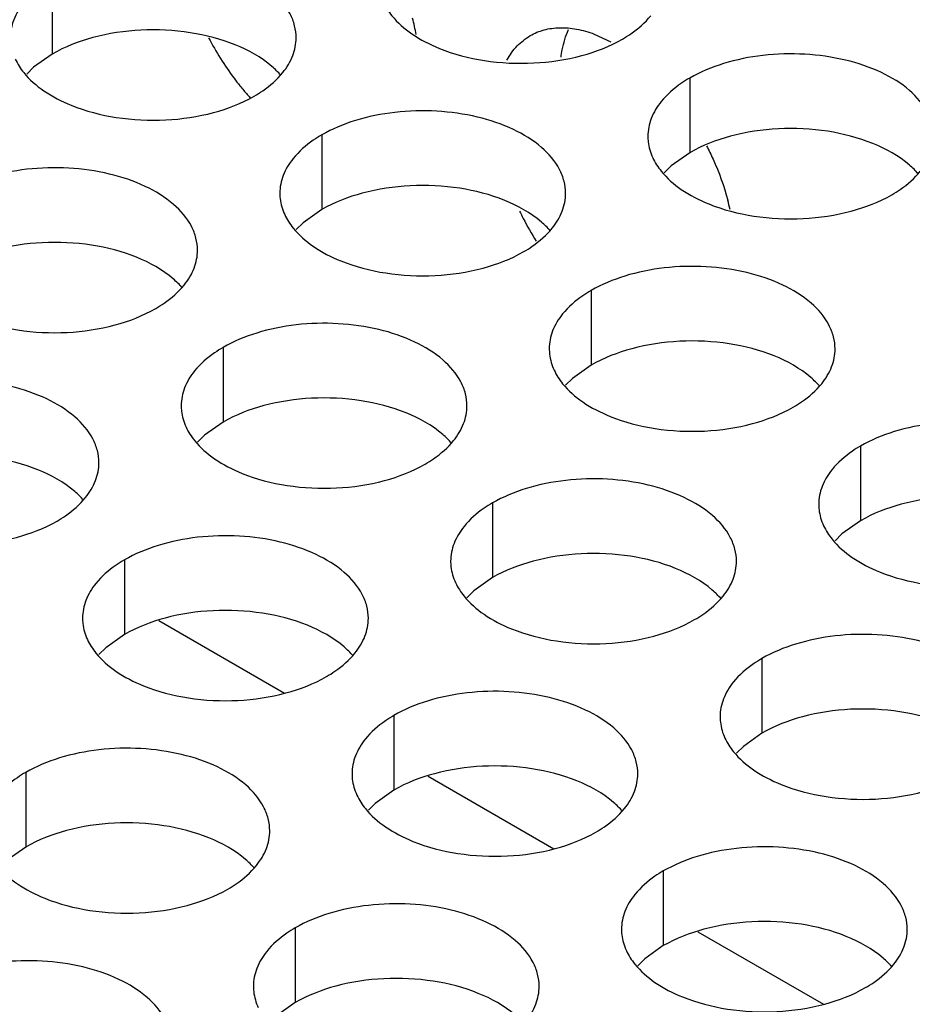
# Model space of a CAD drawing. Header units: inches. Extents: x 0 to 34, y 0 to 22.
# Tile 132 of 155: x 17.753 to 17.909, y 19.734 to 19.906. Entities that reach past the tile are written whole.
import ezdxf

# ---------------------------------------------------------------- set-up
doc = ezdxf.new("R2010")
doc.units = ezdxf.units.IN
doc.header["$LTSCALE"] = 1.87
doc.header["$MEASUREMENT"] = 0
doc.layers.add('02___PRT_ALL_AXES', color=7, linetype='CONTINUOUS')
doc.layers.add('0_COMPONENTS', color=7, linetype='CONTINUOUS')

msp = doc.modelspace()

# ---------------------------------------------------------------- linework, layer by layer
at = {"layer": '02___PRT_ALL_AXES', "color": 7, "linetype": 'CONTINUOUS'}
for p, q in [((17.7587479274, 19.9131622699), (17.7587479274, 19.9000987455)), ((17.7587479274, 19.9000987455), (17.7554937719, 19.897782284)), ((17.7554937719, 19.897782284), (17.7542824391, 19.8965916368)), ((17.8702834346, 19.8959065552), (17.8702834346, 19.8828430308)), ((17.8058883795, 19.8859439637), (17.8058883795, 19.8728804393)), ((17.8702834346, 19.8828430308), (17.867029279, 19.8805265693)), ((17.867029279, 19.8805265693), (17.8658179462, 19.8793359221)), ((17.8058883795, 19.8728804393), (17.8026342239, 19.8705639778)), ((17.8026342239, 19.8705639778), (17.8014228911, 19.8693733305)), ((17.8530288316, 19.8587256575), (17.8530288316, 19.8456621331)), ((17.7886337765, 19.848763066), (17.7886337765, 19.8356995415)), ((17.8530288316, 19.8456621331), (17.849774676, 19.8433456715)), ((17.849774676, 19.8433456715), (17.8485633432, 19.8421550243)), ((17.7886337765, 19.8356995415), (17.7853796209, 19.83338308)), ((17.7853796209, 19.83338308), (17.7841682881, 19.8321924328)), ((17.9001692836, 19.8315073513), (17.9001692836, 19.8184438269)), ((17.8357742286, 19.8215447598), (17.8357742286, 19.8084812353)), ((17.9001692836, 19.8184438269), (17.8969151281, 19.8161273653)), ((17.8969151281, 19.8161273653), (17.8957037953, 19.8149367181)), ((17.7713791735, 19.8115821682), (17.7713791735, 19.7985186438)), ((17.8357742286, 19.8084812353), (17.832520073, 19.8061647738)), ((17.832520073, 19.8061647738), (17.8313087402, 19.8049741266)), ((17.7713791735, 19.7985186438), (17.7681250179, 19.7962021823)), ((17.7681250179, 19.7962021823), (17.7669136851, 19.795011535)), ((17.8829146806, 19.7943264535), (17.8829146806, 19.7812629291)), ((17.8185196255, 19.784363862), (17.8185196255, 19.7713003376)), ((17.8829146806, 19.7812629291), (17.8796605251, 19.7789464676)), ((17.8796605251, 19.7789464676), (17.8784491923, 19.7777558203)), ((17.7541245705, 19.7744012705), (17.7541245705, 19.7613377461)), ((17.8185196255, 19.7713003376), (17.81526547, 19.7689838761)), ((17.81526547, 19.7689838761), (17.8140541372, 19.7677932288)), ((17.7541245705, 19.7613377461), (17.7508704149, 19.7590212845)), ((17.8656600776, 19.7571455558), (17.8656600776, 19.7440820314)), ((17.8012650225, 19.7471829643), (17.8012650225, 19.7341194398)), ((17.8656600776, 19.7440820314), (17.8624059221, 19.7417655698)), ((17.8624059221, 19.7417655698), (17.8611945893, 19.7405749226)), ((17.8012650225, 19.7341194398), (17.798010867, 19.7318029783))]:
    msp.add_line(p, q, dxfattribs=at)
at = {"layer": '02___PRT_ALL_AXES', "color": 3, "linetype": 'CONTINUOUS'}
msp.add_line((17.8535744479, 19.9035932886), (17.856490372, 19.9022621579), dxfattribs=at)
for centre, radius, start, end in [((17.7825031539, 19.895913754), 0.0406438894, 10.7670364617, 14.9285337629), ((17.8314287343, 19.9264415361), 0.0510392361, 207.4032549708, 216.7973118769), ((17.8292684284, 19.9248512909), 0.0483568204, 216.8217069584, 218.7847770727), ((17.8283000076, 19.9240775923), 0.0471172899, 218.7890505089, 220.1004623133), ((17.8274154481, 19.9233272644), 0.0459573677, 220.0952673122, 222.4185605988), ((17.8372331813, 19.8639588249), 0.0410820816, 12.5441620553, 14.9236644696), ((17.8860599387, 19.8943444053), 0.0504589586, 205.5048635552, 207.1167628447), ((17.8868501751, 19.8947574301), 0.0513505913, 207.125054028, 212.2619866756)]:
    msp.add_arc(centre, radius, start, end, dxfattribs=at)
for points, knots in [([(17.8014246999, 19.9029457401), (17.8014249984, 19.9036576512), (17.8012365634, 19.9051169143), (17.8000857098, 19.9080278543), (17.797161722, 19.911389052), (17.7921411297, 19.9144384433), (17.7858735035, 19.9165382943), (17.7788467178, 19.9175241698), (17.7716207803, 19.9173274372), (17.7647904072, 19.9159591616), (17.7605984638, 19.9142307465), (17.7587479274, 19.9131622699)], [0, 0, 0, 0, 0.0428834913, 0.0875237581, 0.1869142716, 0.3042190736, 0.4379395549, 0.5823561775, 0.7295584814, 0.8712822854, 1, 1, 1, 1]), ([(17.7537679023, 19.9090557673), (17.7530451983, 19.9081619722), (17.7518697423, 19.9062458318), (17.7514269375, 19.9040231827), (17.7514264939, 19.9029650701)], [0, 0, 0, 0, 0.520681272, 1, 1, 1, 1]), ([(17.8166725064, 19.9091820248), (17.8170646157, 19.9083368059), (17.8184438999, 19.9062055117), (17.8217549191, 19.9033314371), (17.8247990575, 19.9017739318), (17.8264812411, 19.9010937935)], [0, 0, 0, 0, 0.2155021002, 0.5803308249, 1, 1, 1, 1]), ([(17.8584983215, 19.9027111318), (17.8589993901, 19.9030004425), (17.8608251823, 19.9041481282), (17.862485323, 19.9055895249), (17.8634783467, 19.9068176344)], [0, 0, 0, 0, 0.2681225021, 1, 1, 1, 1]), ([(17.8423737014, 19.9033210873), (17.8431330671, 19.9037599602), (17.8448136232, 19.9044510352), (17.8475934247, 19.9048234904), (17.8505773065, 19.9045447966), (17.8525678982, 19.9039695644), (17.8535744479, 19.9035932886)], [0, 0, 0, 0, 0.2276319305, 0.4652812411, 0.7211054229, 1, 1, 1, 1]), ([(17.7990832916, 19.8968550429), (17.7998059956, 19.897748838), (17.8009814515, 19.8996649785), (17.8014242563, 19.9018876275), (17.8014246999, 19.9029457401)], [0, 0, 0, 0, 0.520681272, 1, 1, 1, 1]), ([(17.8264812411, 19.9010937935), (17.8289995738, 19.9000755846), (17.8344821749, 19.8986644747), (17.8429551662, 19.8982554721), (17.8511891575, 19.8994745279), (17.8562837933, 19.9014324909), (17.8584983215, 19.9027111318)], [0, 0, 0, 0, 0.2471885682, 0.5098846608, 0.7673009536, 1, 1, 1, 1]), ([(17.8382997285, 19.8990269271), (17.8387896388, 19.8999240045), (17.8399520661, 19.9015724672), (17.8415339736, 19.9028357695), (17.8423737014, 19.9033210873)], [0, 0, 0, 0, 0.5131149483, 1, 1, 1, 1]), ([(17.7522774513, 19.8992194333), (17.7526695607, 19.8983742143), (17.7540488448, 19.8962429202), (17.757359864, 19.8933688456), (17.7604040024, 19.8918113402), (17.762086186, 19.891131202)], [0, 0, 0, 0, 0.2155021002, 0.5803308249, 1, 1, 1, 1]), ([(17.9129602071, 19.8856900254), (17.9129605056, 19.8864019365), (17.9127720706, 19.8878611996), (17.9116212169, 19.8907721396), (17.9086972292, 19.8941333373), (17.9036766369, 19.8971827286), (17.8974090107, 19.8992825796), (17.890382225, 19.9002684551), (17.8831562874, 19.9000717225), (17.8763259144, 19.8987034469), (17.872133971, 19.8969750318), (17.8702834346, 19.8959065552)], [0, 0, 0, 0, 0.0428834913, 0.0875237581, 0.1869142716, 0.3042190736, 0.4379395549, 0.5823561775, 0.7295584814, 0.8712822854, 1, 1, 1, 1]), ([(17.7941032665, 19.8927485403), (17.794604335, 19.893037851), (17.7964301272, 19.8941855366), (17.798090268, 19.8956269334), (17.7990832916, 19.8968550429)], [0, 0, 0, 0, 0.2681225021, 1, 1, 1, 1]), ([(17.8702834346, 19.8959065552), (17.8697823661, 19.8956172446), (17.8679565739, 19.8944695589), (17.8662964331, 19.8930281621), (17.8653034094, 19.8918000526)], [0, 0, 0, 0, 0.2681225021, 1, 1, 1, 1]), ([(17.762086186, 19.891131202), (17.7646045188, 19.8901129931), (17.7700871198, 19.8887018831), (17.7785601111, 19.8882928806), (17.7867941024, 19.8895119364), (17.7918887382, 19.8914698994), (17.7941032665, 19.8927485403)], [0, 0, 0, 0, 0.2471885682, 0.5098846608, 0.7673009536, 1, 1, 1, 1]), ([(17.8653034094, 19.8918000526), (17.8645807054, 19.8909062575), (17.8634052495, 19.8889901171), (17.8629624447, 19.886767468), (17.8629620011, 19.8857093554)], [0, 0, 0, 0, 0.520681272, 1, 1, 1, 1]), ([(17.848565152, 19.8757274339), (17.8485654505, 19.876439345), (17.8483770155, 19.8778986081), (17.8472261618, 19.880809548), (17.8443021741, 19.8841707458), (17.8392815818, 19.8872201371), (17.8330139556, 19.8893199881), (17.8259871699, 19.8903058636), (17.8187612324, 19.8901091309), (17.8119308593, 19.8887408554), (17.8077389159, 19.8870124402), (17.8058883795, 19.8859439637)], [0, 0, 0, 0, 0.0428834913, 0.0875237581, 0.1869142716, 0.3042190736, 0.4379395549, 0.5823561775, 0.7295584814, 0.8712822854, 1, 1, 1, 1]), ([(17.8058883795, 19.8859439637), (17.805387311, 19.885654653), (17.8035615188, 19.8845069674), (17.801901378, 19.8830655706), (17.8009083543, 19.8818374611)], [0, 0, 0, 0, 0.2681225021, 1, 1, 1, 1]), ([(17.8629620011, 19.8857093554), (17.8629618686, 19.8853933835), (17.8630335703, 19.8841074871), (17.8634046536, 19.882843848), (17.8638129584, 19.8819637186)], [0, 0, 0, 0, 0.2456633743, 1, 1, 1, 1]), ([(17.8732315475, 19.8840348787), (17.8736289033, 19.88326347), (17.8751076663, 19.8802011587), (17.8762776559, 19.8769862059), (17.8769295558, 19.8745387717)], [0, 0, 0, 0, 0.2551783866, 1, 1, 1, 1]), ([(17.8009083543, 19.8818374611), (17.8001856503, 19.880943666), (17.7990101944, 19.8790275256), (17.7985673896, 19.8768048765), (17.798566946, 19.8757467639)], [0, 0, 0, 0, 0.520681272, 1, 1, 1, 1]), ([(17.8638129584, 19.8819637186), (17.8642050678, 19.8811184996), (17.865584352, 19.8789872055), (17.8688953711, 19.8761131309), (17.8719395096, 19.8745556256), (17.8736216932, 19.8738754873)], [0, 0, 0, 0, 0.2155021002, 0.5803308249, 1, 1, 1, 1]), ([(17.7841700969, 19.8657648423), (17.7841703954, 19.8664767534), (17.7839819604, 19.8679360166), (17.7828311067, 19.8708469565), (17.779907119, 19.8742081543), (17.7748865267, 19.8772575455), (17.7686189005, 19.8793573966), (17.7615921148, 19.880343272), (17.7543661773, 19.8801465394), (17.7475358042, 19.8787782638), (17.7433438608, 19.8770498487), (17.7414933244, 19.8759813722)], [0, 0, 0, 0, 0.0428834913, 0.0875237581, 0.1869142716, 0.3042190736, 0.4379395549, 0.5823561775, 0.7295584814, 0.8712822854, 1, 1, 1, 1]), ([(17.9056387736, 19.8754928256), (17.9061398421, 19.8757821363), (17.9079656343, 19.8769298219), (17.9096257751, 19.8783712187), (17.9106187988, 19.8795993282)], [0, 0, 0, 0, 0.2681225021, 1, 1, 1, 1]), ([(17.798566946, 19.8757467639), (17.7985668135, 19.8754307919), (17.7986385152, 19.8741448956), (17.7990095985, 19.8728812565), (17.7994179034, 19.8720011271)], [0, 0, 0, 0, 0.2456633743, 1, 1, 1, 1]), ([(17.8462237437, 19.8696367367), (17.8469464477, 19.8705305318), (17.8481219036, 19.8724466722), (17.8485647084, 19.8746693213), (17.848565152, 19.8757274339)], [0, 0, 0, 0, 0.520681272, 1, 1, 1, 1]), ([(17.8736216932, 19.8738754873), (17.8761400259, 19.8728572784), (17.881622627, 19.8714461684), (17.8900956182, 19.8710371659), (17.8983296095, 19.8722562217), (17.9034242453, 19.8742141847), (17.9056387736, 19.8754928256)], [0, 0, 0, 0, 0.2471885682, 0.5098846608, 0.7673009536, 1, 1, 1, 1]), ([(17.7994179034, 19.8720011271), (17.7998100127, 19.8711559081), (17.8011892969, 19.8690246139), (17.804500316, 19.8661505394), (17.8075444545, 19.864593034), (17.8092266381, 19.8639128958)], [0, 0, 0, 0, 0.2155021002, 0.5803308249, 1, 1, 1, 1]), ([(17.8412437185, 19.8655302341), (17.8417447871, 19.8658195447), (17.8435705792, 19.8669672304), (17.84523072, 19.8684086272), (17.8462237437, 19.8696367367)], [0, 0, 0, 0, 0.2681225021, 1, 1, 1, 1]), ([(17.7818286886, 19.8596741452), (17.7825513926, 19.8605679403), (17.7837268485, 19.8624840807), (17.7841696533, 19.8647067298), (17.7841700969, 19.8657648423)], [0, 0, 0, 0, 0.520681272, 1, 1, 1, 1]), ([(17.8092266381, 19.8639128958), (17.8117449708, 19.8628946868), (17.8172275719, 19.8614835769), (17.8257005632, 19.8610745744), (17.8339345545, 19.8622936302), (17.8390291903, 19.8642515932), (17.8412437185, 19.8655302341)], [0, 0, 0, 0, 0.2471885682, 0.5098846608, 0.7673009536, 1, 1, 1, 1]), ([(17.8957056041, 19.8485091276), (17.8957059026, 19.8492210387), (17.8955174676, 19.8506803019), (17.8943666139, 19.8535912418), (17.8914426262, 19.8569524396), (17.8864220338, 19.8600018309), (17.8801544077, 19.8621016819), (17.873127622, 19.8630875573), (17.8659016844, 19.8628908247), (17.8590713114, 19.8615225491), (17.854879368, 19.859794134), (17.8530288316, 19.8587256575)], [0, 0, 0, 0, 0.0428834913, 0.0875237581, 0.1869142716, 0.3042190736, 0.4379395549, 0.5823561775, 0.7295584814, 0.8712822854, 1, 1, 1, 1]), ([(17.7768486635, 19.8555676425), (17.777349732, 19.8558569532), (17.7791755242, 19.8570046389), (17.780835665, 19.8584460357), (17.7818286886, 19.8596741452)], [0, 0, 0, 0, 0.2681225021, 1, 1, 1, 1]), ([(17.8530288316, 19.8587256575), (17.8525277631, 19.8584363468), (17.8507019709, 19.8572886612), (17.8490418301, 19.8558472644), (17.8480488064, 19.8546191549)], [0, 0, 0, 0, 0.2681225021, 1, 1, 1, 1]), ([(17.744831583, 19.8539503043), (17.7473499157, 19.8529320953), (17.7528325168, 19.8515209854), (17.7613055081, 19.8511119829), (17.7695394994, 19.8523310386), (17.7746341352, 19.8542890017), (17.7768486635, 19.8555676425)], [0, 0, 0, 0, 0.2471885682, 0.5098846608, 0.7673009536, 1, 1, 1, 1]), ([(17.8480488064, 19.8546191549), (17.8473261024, 19.8537253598), (17.8461506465, 19.8518092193), (17.8457078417, 19.8495865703), (17.8457073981, 19.8485284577)], [0, 0, 0, 0, 0.520681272, 1, 1, 1, 1]), ([(17.831310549, 19.8385465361), (17.8313108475, 19.8392584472), (17.8311224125, 19.8407177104), (17.8299715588, 19.8436286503), (17.8270475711, 19.8469898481), (17.8220269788, 19.8500392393), (17.8157593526, 19.8521390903), (17.8087325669, 19.8531249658), (17.8015066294, 19.8529282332), (17.7946762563, 19.8515599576), (17.7904843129, 19.8498315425), (17.7886337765, 19.848763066)], [0, 0, 0, 0, 0.0428834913, 0.0875237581, 0.1869142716, 0.3042190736, 0.4379395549, 0.5823561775, 0.7295584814, 0.8712822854, 1, 1, 1, 1]), ([(17.7886337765, 19.848763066), (17.788132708, 19.8484737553), (17.7863069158, 19.8473260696), (17.784646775, 19.8458846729), (17.7836537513, 19.8446565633)], [0, 0, 0, 0, 0.2681225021, 1, 1, 1, 1]), ([(17.8457073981, 19.8485284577), (17.8457072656, 19.8482124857), (17.8457789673, 19.8469265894), (17.8461500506, 19.8456629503), (17.8465583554, 19.8447828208)], [0, 0, 0, 0, 0.2456633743, 1, 1, 1, 1]), ([(17.8933641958, 19.8424184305), (17.8940868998, 19.8433122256), (17.8952623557, 19.845228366), (17.8957051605, 19.8474510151), (17.8957056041, 19.8485091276)], [0, 0, 0, 0, 0.520681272, 1, 1, 1, 1]), ([(17.7836537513, 19.8446565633), (17.7829310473, 19.8437627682), (17.7817555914, 19.8418466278), (17.7813127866, 19.8396239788), (17.781312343, 19.8385658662)], [0, 0, 0, 0, 0.520681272, 1, 1, 1, 1]), ([(17.8465583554, 19.8447828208), (17.8469504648, 19.8439376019), (17.848329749, 19.8418063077), (17.8516407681, 19.8389322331), (17.8546849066, 19.8373747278), (17.8563670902, 19.8366945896)], [0, 0, 0, 0, 0.2155021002, 0.5803308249, 1, 1, 1, 1]), ([(17.7669154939, 19.8285839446), (17.7669157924, 19.8292958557), (17.7667273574, 19.8307551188), (17.7655765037, 19.8336660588), (17.762652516, 19.8370272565), (17.7576319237, 19.8400766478), (17.7513642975, 19.8421764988), (17.7443375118, 19.8431623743), (17.7371115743, 19.8429656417), (17.7302812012, 19.8415973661), (17.7260892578, 19.839868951), (17.7242387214, 19.8388004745)], [0, 0, 0, 0, 0.0428834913, 0.0875237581, 0.1869142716, 0.3042190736, 0.4379395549, 0.5823561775, 0.7295584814, 0.8712822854, 1, 1, 1, 1]), ([(17.8883841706, 19.8383119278), (17.8888852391, 19.8386012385), (17.8907110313, 19.8397489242), (17.8923711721, 19.841190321), (17.8933641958, 19.8424184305)], [0, 0, 0, 0, 0.2681225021, 1, 1, 1, 1]), ([(17.781312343, 19.8385658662), (17.7813122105, 19.8382498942), (17.7813839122, 19.8369639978), (17.7817549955, 19.8357003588), (17.7821633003, 19.8348202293)], [0, 0, 0, 0, 0.2456633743, 1, 1, 1, 1]), ([(17.8289691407, 19.832455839), (17.8296918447, 19.833349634), (17.8308673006, 19.8352657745), (17.8313101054, 19.8374884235), (17.831310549, 19.8385465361)], [0, 0, 0, 0, 0.520681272, 1, 1, 1, 1]), ([(17.8563670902, 19.8366945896), (17.8588854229, 19.8356763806), (17.8643680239, 19.8342652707), (17.8728410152, 19.8338562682), (17.8810750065, 19.8350753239), (17.8861696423, 19.837033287), (17.8883841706, 19.8383119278)], [0, 0, 0, 0, 0.2471885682, 0.5098846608, 0.7673009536, 1, 1, 1, 1]), ([(17.9428460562, 19.8212908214), (17.9428463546, 19.8220027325), (17.9426579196, 19.8234619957), (17.941507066, 19.8263729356), (17.9385830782, 19.8297341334), (17.9335624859, 19.8327835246), (17.9272948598, 19.8348833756), (17.9202680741, 19.8358692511), (17.9130421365, 19.8356725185), (17.9062117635, 19.8343042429), (17.90201982, 19.8325758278), (17.9001692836, 19.8315073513)], [0, 0, 0, 0, 0.0428834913, 0.0875237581, 0.1869142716, 0.3042190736, 0.4379395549, 0.5823561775, 0.7295584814, 0.8712822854, 1, 1, 1, 1]), ([(17.7821633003, 19.8348202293), (17.7825554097, 19.8339750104), (17.7839346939, 19.8318437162), (17.787245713, 19.8289696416), (17.7902898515, 19.8274121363), (17.7919720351, 19.826731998)], [0, 0, 0, 0, 0.2155021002, 0.5803308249, 1, 1, 1, 1]), ([(17.8239891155, 19.8283493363), (17.824490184, 19.828638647), (17.8263159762, 19.8297863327), (17.827976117, 19.8312277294), (17.8289691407, 19.832455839)], [0, 0, 0, 0, 0.2681225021, 1, 1, 1, 1]), ([(17.9001692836, 19.8315073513), (17.8996682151, 19.8312180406), (17.8978424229, 19.8300703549), (17.8961822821, 19.8286289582), (17.8951892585, 19.8274008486)], [0, 0, 0, 0, 0.2681225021, 1, 1, 1, 1]), ([(17.7645740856, 19.8224932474), (17.7652967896, 19.8233870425), (17.7664722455, 19.825303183), (17.7669150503, 19.827525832), (17.7669154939, 19.8285839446)], [0, 0, 0, 0, 0.520681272, 1, 1, 1, 1]), ([(17.7919720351, 19.826731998), (17.7944903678, 19.8257137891), (17.7999729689, 19.8243026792), (17.8084459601, 19.8238936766), (17.8166799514, 19.8251127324), (17.8217745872, 19.8270706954), (17.8239891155, 19.8283493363)], [0, 0, 0, 0, 0.2471885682, 0.5098846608, 0.7673009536, 1, 1, 1, 1]), ([(17.8951892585, 19.8274008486), (17.8944665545, 19.8265070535), (17.8932910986, 19.8245909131), (17.8928482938, 19.8223682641), (17.8928478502, 19.8213101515)], [0, 0, 0, 0, 0.520681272, 1, 1, 1, 1]), ([(17.8784510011, 19.8113282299), (17.8784512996, 19.812040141), (17.8782628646, 19.8134994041), (17.8771120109, 19.8164103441), (17.8741880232, 19.8197715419), (17.8691674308, 19.8228209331), (17.8628998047, 19.8249207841), (17.855873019, 19.8259066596), (17.8486470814, 19.825709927), (17.8418167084, 19.8243416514), (17.837624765, 19.8226132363), (17.8357742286, 19.8215447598)], [0, 0, 0, 0, 0.0428834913, 0.0875237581, 0.1869142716, 0.3042190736, 0.4379395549, 0.5823561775, 0.7295584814, 0.8712822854, 1, 1, 1, 1]), ([(17.7595940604, 19.8183867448), (17.760095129, 19.8186760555), (17.7619209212, 19.8198237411), (17.7635810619, 19.8212651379), (17.7645740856, 19.8224932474)], [0, 0, 0, 0, 0.2681225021, 1, 1, 1, 1]), ([(17.8357742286, 19.8215447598), (17.83527316, 19.8212554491), (17.8334473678, 19.8201077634), (17.8317872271, 19.8186663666), (17.8307942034, 19.8174382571)], [0, 0, 0, 0, 0.2681225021, 1, 1, 1, 1]), ([(17.8928478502, 19.8213101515), (17.8928477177, 19.8209941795), (17.8929194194, 19.8197082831), (17.8932905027, 19.8184446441), (17.8936988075, 19.8175645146)], [0, 0, 0, 0, 0.2456633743, 1, 1, 1, 1]), ([(17.72757698, 19.8167694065), (17.7300953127, 19.8157511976), (17.7355779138, 19.8143400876), (17.7440509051, 19.8139310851), (17.7522848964, 19.8151501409), (17.7573795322, 19.8171081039), (17.7595940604, 19.8183867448)], [0, 0, 0, 0, 0.2471885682, 0.5098846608, 0.7673009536, 1, 1, 1, 1]), ([(17.8307942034, 19.8174382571), (17.8300714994, 19.816544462), (17.8288960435, 19.8146283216), (17.8284532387, 19.8124056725), (17.8284527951, 19.81134756)], [0, 0, 0, 0, 0.520681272, 1, 1, 1, 1]), ([(17.8936988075, 19.8175645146), (17.8940909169, 19.8167192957), (17.895470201, 19.8145880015), (17.8987812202, 19.8117139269), (17.9018253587, 19.8101564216), (17.9035075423, 19.8094762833)], [0, 0, 0, 0, 0.2155021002, 0.5803308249, 1, 1, 1, 1]), ([(17.814055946, 19.8013656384), (17.8140562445, 19.8020775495), (17.8138678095, 19.8035368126), (17.8127169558, 19.8064477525), (17.8097929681, 19.8098089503), (17.8047723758, 19.8128583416), (17.7985047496, 19.8149581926), (17.7914779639, 19.8159440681), (17.7842520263, 19.8157473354), (17.7774216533, 19.8143790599), (17.7732297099, 19.8126506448), (17.7713791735, 19.8115821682)], [0, 0, 0, 0, 0.0428834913, 0.0875237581, 0.1869142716, 0.3042190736, 0.4379395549, 0.5823561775, 0.7295584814, 0.8712822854, 1, 1, 1, 1]), ([(17.7713791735, 19.8115821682), (17.770878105, 19.8112928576), (17.7690523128, 19.8101451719), (17.767392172, 19.8087037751), (17.7663991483, 19.8074756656)], [0, 0, 0, 0, 0.2681225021, 1, 1, 1, 1]), ([(17.8284527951, 19.81134756), (17.8284526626, 19.811031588), (17.8285243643, 19.8097456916), (17.8288954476, 19.8084820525), (17.8293037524, 19.8076019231)], [0, 0, 0, 0, 0.2456633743, 1, 1, 1, 1]), ([(17.8761095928, 19.8052375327), (17.8768322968, 19.8061313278), (17.8780077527, 19.8080474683), (17.8784505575, 19.8102701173), (17.8784510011, 19.8113282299)], [0, 0, 0, 0, 0.520681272, 1, 1, 1, 1]), ([(17.9035075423, 19.8094762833), (17.906025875, 19.8084580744), (17.911508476, 19.8070469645), (17.9199814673, 19.8066379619), (17.9282154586, 19.8078570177), (17.9333100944, 19.8098149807), (17.9355246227, 19.8110936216)], [0, 0, 0, 0, 0.2471885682, 0.5098846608, 0.7673009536, 1, 1, 1, 1]), ([(17.7663991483, 19.8074756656), (17.7656764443, 19.8065818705), (17.7645009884, 19.8046657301), (17.7640581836, 19.802443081), (17.76405774, 19.8013849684)], [0, 0, 0, 0, 0.520681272, 1, 1, 1, 1]), ([(17.8293037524, 19.8076019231), (17.8296958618, 19.8067567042), (17.8310751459, 19.80462541), (17.8343861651, 19.8017513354), (17.8374303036, 19.8001938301), (17.8391124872, 19.7995136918)], [0, 0, 0, 0, 0.2155021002, 0.5803308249, 1, 1, 1, 1]), ([(17.8711295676, 19.8011310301), (17.8716306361, 19.8014203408), (17.8734564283, 19.8025680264), (17.8751165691, 19.8040094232), (17.8761095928, 19.8052375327)], [0, 0, 0, 0, 0.2681225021, 1, 1, 1, 1]), ([(17.76405774, 19.8013849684), (17.7640576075, 19.8010689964), (17.7641293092, 19.7997831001), (17.7645003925, 19.798519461), (17.7649086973, 19.7976393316)], [0, 0, 0, 0, 0.2456633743, 1, 1, 1, 1]), ([(17.8117145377, 19.7952749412), (17.8124372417, 19.7961687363), (17.8136126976, 19.7980848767), (17.8140555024, 19.8003075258), (17.814055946, 19.8013656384)], [0, 0, 0, 0, 0.520681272, 1, 1, 1, 1]), ([(17.8391124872, 19.7995136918), (17.8416308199, 19.7984954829), (17.8471134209, 19.797084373), (17.8555864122, 19.7966753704), (17.8638204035, 19.7978944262), (17.8689150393, 19.7998523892), (17.8711295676, 19.8011310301)], [0, 0, 0, 0, 0.2471885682, 0.5098846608, 0.7673009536, 1, 1, 1, 1]), ([(17.7649086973, 19.7976393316), (17.7653008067, 19.7967941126), (17.7666800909, 19.7946628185), (17.76999111, 19.7917887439), (17.7730352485, 19.7902312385), (17.7747174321, 19.7895511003)], [0, 0, 0, 0, 0.2155021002, 0.5803308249, 1, 1, 1, 1]), ([(17.9255914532, 19.7841099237), (17.9255917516, 19.7848218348), (17.9254033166, 19.7862810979), (17.924252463, 19.7891920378), (17.9213284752, 19.7925532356), (17.9163078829, 19.7956026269), (17.9100402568, 19.7977024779), (17.9030134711, 19.7986883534), (17.8957875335, 19.7984916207), (17.8889571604, 19.7971233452), (17.884765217, 19.7953949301), (17.8829146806, 19.7943264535)], [0, 0, 0, 0, 0.0428834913, 0.0875237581, 0.1869142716, 0.3042190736, 0.4379395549, 0.5823561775, 0.7295584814, 0.8712822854, 1, 1, 1, 1]), ([(17.8067345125, 19.7911684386), (17.807235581, 19.7914577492), (17.8090613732, 19.7926054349), (17.810721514, 19.7940468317), (17.8117145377, 19.7952749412)], [0, 0, 0, 0, 0.2681225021, 1, 1, 1, 1]), ([(17.8829146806, 19.7943264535), (17.8824136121, 19.7940371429), (17.8805878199, 19.7928894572), (17.8789276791, 19.7914480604), (17.8779346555, 19.7902199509)], [0, 0, 0, 0, 0.2681225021, 1, 1, 1, 1]), ([(17.7747174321, 19.7895511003), (17.7772357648, 19.7885328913), (17.7827183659, 19.7871217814), (17.7911913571, 19.7867127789), (17.7994253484, 19.7879318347), (17.8045199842, 19.7898897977), (17.8067345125, 19.7911684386)], [0, 0, 0, 0, 0.2471885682, 0.5098846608, 0.7673009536, 1, 1, 1, 1]), ([(17.8779346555, 19.7902199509), (17.8772119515, 19.7893261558), (17.8760364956, 19.7874100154), (17.8755936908, 19.7851873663), (17.8755932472, 19.7841292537)], [0, 0, 0, 0, 0.520681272, 1, 1, 1, 1]), ([(17.8611963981, 19.7741473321), (17.8611966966, 19.7748592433), (17.8610082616, 19.7763185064), (17.8598574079, 19.7792294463), (17.8569334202, 19.7825906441), (17.8519128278, 19.7856400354), (17.8456452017, 19.7877398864), (17.838618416, 19.7887257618), (17.8313924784, 19.7885290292), (17.8245621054, 19.7871607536), (17.8203701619, 19.7854323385), (17.8185196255, 19.784363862)], [0, 0, 0, 0, 0.0428834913, 0.0875237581, 0.1869142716, 0.3042190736, 0.4379395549, 0.5823561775, 0.7295584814, 0.8712822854, 1, 1, 1, 1]), ([(17.8185196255, 19.784363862), (17.818018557, 19.7840745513), (17.8161927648, 19.7829268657), (17.8145326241, 19.7814854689), (17.8135396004, 19.7802573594)], [0, 0, 0, 0, 0.2681225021, 1, 1, 1, 1]), ([(17.8755932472, 19.7841292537), (17.8755931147, 19.7838132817), (17.8756648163, 19.7825273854), (17.8760358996, 19.7812637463), (17.8764442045, 19.7803836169)], [0, 0, 0, 0, 0.2456633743, 1, 1, 1, 1]), ([(17.8135396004, 19.7802573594), (17.8128168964, 19.7793635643), (17.8116414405, 19.7774474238), (17.8111986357, 19.7752247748), (17.8111981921, 19.7741666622)], [0, 0, 0, 0, 0.520681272, 1, 1, 1, 1]), ([(17.8764442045, 19.7803836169), (17.8768363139, 19.7795383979), (17.878215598, 19.7774071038), (17.8815266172, 19.7745330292), (17.8845707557, 19.7729755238), (17.8862529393, 19.7722953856)], [0, 0, 0, 0, 0.2155021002, 0.5803308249, 1, 1, 1, 1]), ([(17.796801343, 19.7641847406), (17.7968016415, 19.7648966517), (17.7966132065, 19.7663559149), (17.7954623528, 19.7692668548), (17.7925383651, 19.7726280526), (17.7875177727, 19.7756774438), (17.7812501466, 19.7777772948), (17.7742233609, 19.7787631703), (17.7669974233, 19.7785664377), (17.7601670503, 19.7771981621), (17.7559751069, 19.775469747), (17.7541245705, 19.7744012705)], [0, 0, 0, 0, 0.0428834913, 0.0875237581, 0.1869142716, 0.3042190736, 0.4379395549, 0.5823561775, 0.7295584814, 0.8712822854, 1, 1, 1, 1]), ([(17.7541245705, 19.7744012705), (17.753623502, 19.7741119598), (17.7517977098, 19.7729642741), (17.750137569, 19.7715228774), (17.7491445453, 19.7702947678)], [0, 0, 0, 0, 0.2681225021, 1, 1, 1, 1]), ([(17.8111981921, 19.7741666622), (17.8111980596, 19.7738506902), (17.8112697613, 19.7725647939), (17.8116408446, 19.7713011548), (17.8120491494, 19.7704210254)], [0, 0, 0, 0, 0.2456633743, 1, 1, 1, 1]), ([(17.8588549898, 19.768056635), (17.8595776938, 19.7689504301), (17.8607531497, 19.7708665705), (17.8611959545, 19.7730892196), (17.8611963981, 19.7741473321)], [0, 0, 0, 0, 0.520681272, 1, 1, 1, 1]), ([(17.8862529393, 19.7722953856), (17.888771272, 19.7712771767), (17.894253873, 19.7698660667), (17.9027268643, 19.7694570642), (17.9109608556, 19.77067612), (17.9160554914, 19.772634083), (17.9182700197, 19.7739127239)], [0, 0, 0, 0, 0.2471885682, 0.5098846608, 0.7673009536, 1, 1, 1, 1]), ([(17.8120491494, 19.7704210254), (17.8124412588, 19.7695758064), (17.8138205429, 19.7674445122), (17.8171315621, 19.7645704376), (17.8201757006, 19.7630129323), (17.8218578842, 19.7623327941)], [0, 0, 0, 0, 0.2155021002, 0.5803308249, 1, 1, 1, 1]), ([(17.8538749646, 19.7639501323), (17.8543760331, 19.764239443), (17.8562018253, 19.7653871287), (17.8578619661, 19.7668285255), (17.8588549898, 19.768056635)], [0, 0, 0, 0, 0.2681225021, 1, 1, 1, 1]), ([(17.7944599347, 19.7580940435), (17.7951826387, 19.7589878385), (17.7963580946, 19.760903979), (17.7968008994, 19.763126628), (17.796801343, 19.7641847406)], [0, 0, 0, 0, 0.520681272, 1, 1, 1, 1]), ([(17.8218578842, 19.7623327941), (17.8243762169, 19.7613145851), (17.8298588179, 19.7599034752), (17.8383318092, 19.7594944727), (17.8465658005, 19.7607135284), (17.8516604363, 19.7626714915), (17.8538749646, 19.7639501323)], [0, 0, 0, 0, 0.2471885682, 0.5098846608, 0.7673009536, 1, 1, 1, 1]), ([(17.9083368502, 19.7469290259), (17.9083371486, 19.747640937), (17.9081487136, 19.7491002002), (17.90699786, 19.7520111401), (17.9040738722, 19.7553723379), (17.8990532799, 19.7584217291), (17.8927856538, 19.7605215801), (17.8857588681, 19.7615074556), (17.8785329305, 19.761310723), (17.8717025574, 19.7599424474), (17.867510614, 19.7582140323), (17.8656600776, 19.7571455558)], [0, 0, 0, 0, 0.0428834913, 0.0875237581, 0.1869142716, 0.3042190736, 0.4379395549, 0.5823561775, 0.7295584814, 0.8712822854, 1, 1, 1, 1]), ([(17.7476540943, 19.7604584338), (17.7480462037, 19.7596132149), (17.7494254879, 19.7574819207), (17.752736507, 19.7546078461), (17.7557806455, 19.7530503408), (17.7574628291, 19.7523702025)], [0, 0, 0, 0, 0.2155021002, 0.5803308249, 1, 1, 1, 1]), ([(17.7894799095, 19.7539875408), (17.789980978, 19.7542768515), (17.7918067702, 19.7554245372), (17.793466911, 19.7568659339), (17.7944599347, 19.7580940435)], [0, 0, 0, 0, 0.2681225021, 1, 1, 1, 1]), ([(17.8656600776, 19.7571455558), (17.8651590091, 19.7568562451), (17.8633332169, 19.7557085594), (17.8616730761, 19.7542671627), (17.8606800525, 19.7530390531)], [0, 0, 0, 0, 0.2681225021, 1, 1, 1, 1]), ([(17.7574628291, 19.7523702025), (17.7599811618, 19.7513519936), (17.7654637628, 19.7499408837), (17.7739367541, 19.7495318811), (17.7821707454, 19.7507509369), (17.7872653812, 19.7527088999), (17.7894799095, 19.7539875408)], [0, 0, 0, 0, 0.2471885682, 0.5098846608, 0.7673009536, 1, 1, 1, 1]), ([(17.8606800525, 19.7530390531), (17.8599573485, 19.7521452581), (17.8587818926, 19.7502291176), (17.8583390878, 19.7480064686), (17.8583386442, 19.746948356)], [0, 0, 0, 0, 0.520681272, 1, 1, 1, 1]), ([(17.8439417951, 19.7369664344), (17.8439420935, 19.7376783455), (17.8437536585, 19.7391376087), (17.8426028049, 19.7420485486), (17.8396788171, 19.7454097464), (17.8346582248, 19.7484591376), (17.8283905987, 19.7505589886), (17.821363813, 19.7515448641), (17.8141378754, 19.7513481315), (17.8073075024, 19.7499798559), (17.8031155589, 19.7482514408), (17.8012650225, 19.7471829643)], [0, 0, 0, 0, 0.0428834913, 0.0875237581, 0.1869142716, 0.3042190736, 0.4379395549, 0.5823561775, 0.7295584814, 0.8712822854, 1, 1, 1, 1]), ([(17.8012650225, 19.7471829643), (17.800763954, 19.7468936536), (17.7989381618, 19.7457459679), (17.797278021, 19.7443045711), (17.7962849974, 19.7430764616)], [0, 0, 0, 0, 0.2681225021, 1, 1, 1, 1]), ([(17.8583386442, 19.746948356), (17.8583385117, 19.746632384), (17.8584102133, 19.7453464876), (17.8587812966, 19.7440828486), (17.8591896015, 19.7432027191)], [0, 0, 0, 0, 0.2456633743, 1, 1, 1, 1]), ([(17.9059954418, 19.7408383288), (17.9067181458, 19.7417321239), (17.9078936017, 19.7436482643), (17.9083364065, 19.7458709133), (17.9083368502, 19.7469290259)], [0, 0, 0, 0, 0.520681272, 1, 1, 1, 1]), ([(17.7962849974, 19.7430764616), (17.7955622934, 19.7421826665), (17.7943868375, 19.7402665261), (17.7939440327, 19.738043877), (17.7939435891, 19.7369857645)], [0, 0, 0, 0, 0.520681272, 1, 1, 1, 1]), ([(17.8591896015, 19.7432027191), (17.8595817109, 19.7423575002), (17.860960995, 19.740226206), (17.8642720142, 19.7373521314), (17.8673161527, 19.7357946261), (17.8689983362, 19.7351144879)], [0, 0, 0, 0, 0.2155021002, 0.5803308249, 1, 1, 1, 1]), ([(17.77954674, 19.7270038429), (17.7795470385, 19.727715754), (17.7793586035, 19.7291750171), (17.7782077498, 19.732085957), (17.7752837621, 19.7354471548), (17.7702631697, 19.7384965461), (17.7639955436, 19.7405963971), (17.7569687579, 19.7415822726), (17.7497428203, 19.7413855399), (17.7429124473, 19.7400172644), (17.7387205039, 19.7382888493), (17.7368699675, 19.7372203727)], [0, 0, 0, 0, 0.0428834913, 0.0875237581, 0.1869142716, 0.3042190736, 0.4379395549, 0.5823561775, 0.7295584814, 0.8712822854, 1, 1, 1, 1]), ([(17.9010154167, 19.7367318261), (17.9015164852, 19.7370211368), (17.9033422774, 19.7381688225), (17.9050024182, 19.7396102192), (17.9059954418, 19.7408383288)], [0, 0, 0, 0, 0.2681225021, 1, 1, 1, 1]), ([(17.7939435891, 19.7369857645), (17.7939434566, 19.7366697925), (17.7940151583, 19.7353838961), (17.7943862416, 19.734120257), (17.7947945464, 19.7332401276)], [0, 0, 0, 0, 0.2456633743, 1, 1, 1, 1]), ([(17.8416003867, 19.7308757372), (17.8423230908, 19.7317695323), (17.8434985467, 19.7336856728), (17.8439413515, 19.7359083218), (17.8439417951, 19.7369664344)], [0, 0, 0, 0, 0.520681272, 1, 1, 1, 1]), ([(17.8689983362, 19.7351144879), (17.871516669, 19.7340962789), (17.87699927, 19.732685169), (17.8854722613, 19.7322761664), (17.8937062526, 19.7334952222), (17.8988008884, 19.7354531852), (17.9010154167, 19.7367318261)], [0, 0, 0, 0, 0.2471885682, 0.5098846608, 0.7673009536, 1, 1, 1, 1])]:
    msp.add_open_spline(points, degree=3, knots=knots, dxfattribs=at)
at = {"layer": '02___PRT_ALL_AXES', "color": 7, "linetype": 'CONTINUOUS'}
for points, knots in [([(17.7907650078, 19.9017160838), (17.7882466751, 19.9027342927), (17.7827640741, 19.9041454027), (17.7742910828, 19.9045544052), (17.7660570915, 19.9033353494), (17.7609624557, 19.9013773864), (17.7587479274, 19.9000987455)], [0, 0, 0, 0, 0.2471885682, 0.5098846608, 0.7673009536, 1, 1, 1, 1]), ([(17.8477607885, 19.8995451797), (17.8478183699, 19.8999815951), (17.8480855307, 19.9016327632), (17.8485562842, 19.903256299), (17.8490441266, 19.9043884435)], [0, 0, 0, 0, 0.2631225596, 1, 1, 1, 1]), ([(17.7987410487, 19.8963981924), (17.7982625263, 19.8969455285), (17.7959577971, 19.8991983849), (17.7930693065, 19.9007844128), (17.7907650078, 19.9017160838)], [0, 0, 0, 0, 0.2263074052, 1, 1, 1, 1]), ([(17.902300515, 19.8844603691), (17.8997821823, 19.885478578), (17.8942995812, 19.886889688), (17.88582659, 19.8872986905), (17.8775925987, 19.8860796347), (17.8724979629, 19.8841216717), (17.8702834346, 19.8828430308)], [0, 0, 0, 0, 0.2471885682, 0.5098846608, 0.7673009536, 1, 1, 1, 1]), ([(17.9102765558, 19.8791424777), (17.9097980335, 19.8796898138), (17.9074933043, 19.8819426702), (17.9046048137, 19.8835286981), (17.902300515, 19.8844603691)], [0, 0, 0, 0, 0.2263074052, 1, 1, 1, 1]), ([(17.8379054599, 19.8744977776), (17.8353871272, 19.8755159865), (17.8299045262, 19.8769270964), (17.8214315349, 19.877336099), (17.8131975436, 19.8761170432), (17.8081029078, 19.8741590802), (17.8058883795, 19.8728804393)], [0, 0, 0, 0, 0.2471885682, 0.5098846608, 0.7673009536, 1, 1, 1, 1]), ([(17.8458815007, 19.8691798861), (17.8454029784, 19.8697272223), (17.8430982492, 19.8719800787), (17.8402097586, 19.8735661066), (17.8379054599, 19.8744977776)], [0, 0, 0, 0, 0.2263074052, 1, 1, 1, 1]), ([(17.7735104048, 19.864535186), (17.7709920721, 19.865553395), (17.7655094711, 19.8669645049), (17.7570364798, 19.8673735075), (17.7488024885, 19.8661544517), (17.7437078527, 19.8641964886), (17.7414933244, 19.8629178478)], [0, 0, 0, 0, 0.2471885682, 0.5098846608, 0.7673009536, 1, 1, 1, 1]), ([(17.7814864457, 19.8592172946), (17.7810079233, 19.8597646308), (17.7787031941, 19.8620174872), (17.7758147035, 19.8636035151), (17.7735104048, 19.864535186)], [0, 0, 0, 0, 0.2263074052, 1, 1, 1, 1]), ([(17.885045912, 19.8472794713), (17.8825275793, 19.8482976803), (17.8770449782, 19.8497087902), (17.8685719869, 19.8501177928), (17.8603379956, 19.848898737), (17.8552433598, 19.846940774), (17.8530288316, 19.8456621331)], [0, 0, 0, 0, 0.2471885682, 0.5098846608, 0.7673009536, 1, 1, 1, 1]), ([(17.8930219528, 19.8419615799), (17.8925434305, 19.8425089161), (17.8902387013, 19.8447617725), (17.8873502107, 19.8463478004), (17.885045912, 19.8472794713)], [0, 0, 0, 0, 0.2263074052, 1, 1, 1, 1]), ([(17.8206508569, 19.8373168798), (17.8181325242, 19.8383350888), (17.8126499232, 19.8397461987), (17.8041769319, 19.8401552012), (17.7959429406, 19.8389361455), (17.7908483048, 19.8369781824), (17.7886337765, 19.8356995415)], [0, 0, 0, 0, 0.2471885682, 0.5098846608, 0.7673009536, 1, 1, 1, 1]), ([(17.8286268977, 19.8319989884), (17.8281483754, 19.8325463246), (17.8258436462, 19.8347991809), (17.8229551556, 19.8363852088), (17.8206508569, 19.8373168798)], [0, 0, 0, 0, 0.2263074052, 1, 1, 1, 1]), ([(17.7562558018, 19.8273542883), (17.7537374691, 19.8283724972), (17.7482548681, 19.8297836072), (17.7397818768, 19.8301926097), (17.7315478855, 19.8289735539), (17.7264532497, 19.8270155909), (17.7242387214, 19.82573695)], [0, 0, 0, 0, 0.2471885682, 0.5098846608, 0.7673009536, 1, 1, 1, 1]), ([(17.7642318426, 19.8220363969), (17.7637533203, 19.822583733), (17.7614485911, 19.8248365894), (17.7585601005, 19.8264226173), (17.7562558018, 19.8273542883)], [0, 0, 0, 0, 0.2263074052, 1, 1, 1, 1]), ([(17.9321863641, 19.8200611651), (17.9296680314, 19.8210793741), (17.9241854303, 19.822490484), (17.915712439, 19.8228994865), (17.9074784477, 19.8216804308), (17.9023838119, 19.8197224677), (17.9001692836, 19.8184438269)], [0, 0, 0, 0, 0.2471885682, 0.5098846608, 0.7673009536, 1, 1, 1, 1]), ([(17.867791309, 19.8100985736), (17.8652729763, 19.8111167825), (17.8597903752, 19.8125278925), (17.8513173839, 19.812936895), (17.8430833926, 19.8117178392), (17.8379887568, 19.8097598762), (17.8357742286, 19.8084812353)], [0, 0, 0, 0, 0.2471885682, 0.5098846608, 0.7673009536, 1, 1, 1, 1]), ([(17.8757673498, 19.8047806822), (17.8752888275, 19.8053280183), (17.8729840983, 19.8075808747), (17.8700956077, 19.8091669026), (17.867791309, 19.8100985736)], [0, 0, 0, 0, 0.2263074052, 1, 1, 1, 1]), ([(17.8033962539, 19.8001359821), (17.8008779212, 19.801154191), (17.7953953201, 19.8025653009), (17.7869223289, 19.8029743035), (17.7786883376, 19.8017552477), (17.7735937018, 19.7997972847), (17.7713791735, 19.7985186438)], [0, 0, 0, 0, 0.2471885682, 0.5098846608, 0.7673009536, 1, 1, 1, 1]), ([(17.8113722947, 19.7948180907), (17.8108937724, 19.7953654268), (17.8085890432, 19.7976182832), (17.8057005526, 19.7992043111), (17.8033962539, 19.8001359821)], [0, 0, 0, 0, 0.2263074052, 1, 1, 1, 1]), ([(17.9149317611, 19.7828802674), (17.9124134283, 19.7838984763), (17.9069308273, 19.7853095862), (17.898457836, 19.7857185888), (17.8902238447, 19.784499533), (17.8851292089, 19.78254157), (17.8829146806, 19.7812629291)], [0, 0, 0, 0, 0.2471885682, 0.5098846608, 0.7673009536, 1, 1, 1, 1]), ([(17.850536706, 19.7729176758), (17.8480183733, 19.7739358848), (17.8425357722, 19.7753469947), (17.8340627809, 19.7757559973), (17.8258287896, 19.7745369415), (17.8207341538, 19.7725789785), (17.8185196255, 19.7713003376)], [0, 0, 0, 0, 0.2471885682, 0.5098846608, 0.7673009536, 1, 1, 1, 1]), ([(17.8585127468, 19.7675997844), (17.8580342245, 19.7681471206), (17.8557294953, 19.770399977), (17.8528410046, 19.7719860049), (17.850536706, 19.7729176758)], [0, 0, 0, 0, 0.2263074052, 1, 1, 1, 1]), ([(17.7861416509, 19.7629550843), (17.7836233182, 19.7639732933), (17.7781407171, 19.7653844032), (17.7696677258, 19.7657934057), (17.7614337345, 19.76457435), (17.7563390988, 19.7626163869), (17.7541245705, 19.7613377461)], [0, 0, 0, 0, 0.2471885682, 0.5098846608, 0.7673009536, 1, 1, 1, 1]), ([(17.7941176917, 19.7576371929), (17.7936391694, 19.7581845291), (17.7913344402, 19.7604373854), (17.7884459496, 19.7620234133), (17.7861416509, 19.7629550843)], [0, 0, 0, 0, 0.2263074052, 1, 1, 1, 1]), ([(17.8976771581, 19.7456993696), (17.8951588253, 19.7467175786), (17.8896762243, 19.7481286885), (17.881203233, 19.748537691), (17.8729692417, 19.7473186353), (17.8678746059, 19.7453606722), (17.8656600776, 19.7440820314)], [0, 0, 0, 0, 0.2471885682, 0.5098846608, 0.7673009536, 1, 1, 1, 1]), ([(17.9056531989, 19.7403814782), (17.9051746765, 19.7409288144), (17.9028699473, 19.7431816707), (17.8999814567, 19.7447676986), (17.8976771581, 19.7456993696)], [0, 0, 0, 0, 0.2263074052, 1, 1, 1, 1]), ([(17.833282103, 19.7357367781), (17.8307637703, 19.736754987), (17.8252811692, 19.738166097), (17.8168081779, 19.7385750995), (17.8085741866, 19.7373560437), (17.8034795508, 19.7353980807), (17.8012650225, 19.7341194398)], [0, 0, 0, 0, 0.2471885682, 0.5098846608, 0.7673009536, 1, 1, 1, 1]), ([(17.8412581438, 19.7304188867), (17.8407796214, 19.7309662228), (17.8384748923, 19.7332190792), (17.8355864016, 19.7348051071), (17.833282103, 19.7357367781)], [0, 0, 0, 0, 0.2263074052, 1, 1, 1, 1])]:
    msp.add_open_spline(points, degree=3, knots=knots, dxfattribs=at)
at = {"layer": '0_COMPONENTS', "color": 7, "linetype": 'CONTINUOUS'}
for p, q in [((17.7774010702, 19.8009532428), (17.7993900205, 19.7882570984)), ((17.8245415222, 19.7737349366), (17.8465304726, 19.7610387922)), ((17.8716819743, 19.7465166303), (17.8936709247, 19.733820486))]:
    msp.add_line(p, q, dxfattribs=at)

doc.saveas('drawing.dxf')
